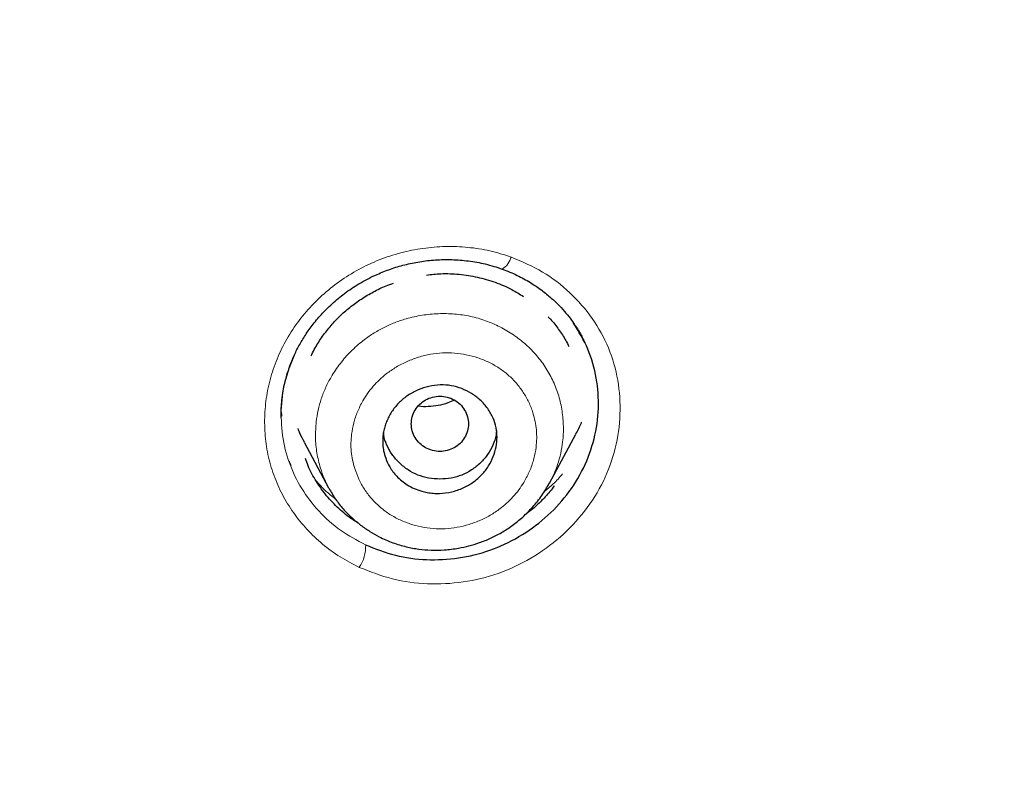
# Model space of a CAD drawing. Header units: millimetres. Extents: x 8 to 830, y 12 to 2106.
# Tile 181 of 256: x 485 to 500, y 1776 to 1788. Entities that reach past the tile are written whole.
import ezdxf

# ---------------------------------------------------------------- set-up
doc = ezdxf.new("R2010")
doc.units = ezdxf.units.MM

msp = doc.modelspace()

# ---------------------------------------------------------------- linework, layer by layer
at = {"color": 7, "linetype": 'Continuous', "lineweight": 30}
for p, q in [((488.723, 1782.115), (488.725, 1782.065)), ((488.723, 1782.115), (488.725, 1782.065)), ((488.725, 1782.065), (488.725, 1782.052)), ((488.725, 1782.065), (488.725, 1782.052)), ((492.945, 1780.997), (493.356, 1781.766)), ((489.085, 1781.641), (489.469, 1780.922)), ((489.474, 1780.914), (489.47, 1780.922)), ((493.022, 1780.951), (493.022, 1780.951)), ((493.022, 1780.951), (493.022, 1780.951)), ((489.386, 1780.862), (489.386, 1780.862)), ((489.386, 1780.862), (489.386, 1780.862))]:
    msp.add_line(p, q, dxfattribs=at)
at = {"color": 8, "linetype": 'Continuous', "lineweight": 0}
for centre, radius, start, end in [((492.042, 1784.632), 0.309, 300.721, 345.6896), ((489.452, 1780.003), 0.6, 326.3378, 2.0233)]:
    msp.add_arc(centre, radius, start, end, dxfattribs=at)
at = {"color": 7, "linetype": 'Continuous', "lineweight": 30}
for points, knots in [([(510.735, 1777.283), (511.196, 1778.511), (512.114, 1780.956), (513.098, 1784.726), (513.872, 1788.507), (514.456, 1792.3), (514.943, 1796.485), (515.298, 1801.065), (515.507, 1806.03), (515.602, 1811.577), (515.593, 1817.706), (515.581, 1824.436), (515.477, 1831.185), (515.158, 1837.963), (514.614, 1843.619), (513.944, 1848.142), (513.279, 1851.54), (512.399, 1854.924), (511.244, 1858.268), (509.826, 1861.345), (508.149, 1864.109), (506.256, 1866.524), (504.046, 1868.669), (501.607, 1870.523), (499.025, 1872.121), (495.903, 1873.724), (492.217, 1875.246), (487.967, 1876.614), (483.651, 1877.697), (479.286, 1878.524), (474.885, 1879.093), (470.474, 1879.417), (466.081, 1879.544), (461.71, 1879.555), (457.339, 1879.543), (452.947, 1879.415), (448.536, 1879.093), (444.134, 1878.525), (439.769, 1877.697), (435.453, 1876.616), (431.203, 1875.245), (427.517, 1873.725), (424.396, 1872.122), (421.813, 1870.525), (419.375, 1868.669), (417.164, 1866.525), (415.271, 1864.109), (413.594, 1861.345), (412.176, 1858.269), (411.021, 1854.924), (410.141, 1851.54), (409.476, 1848.142), (408.806, 1843.619), (408.262, 1837.963), (407.943, 1831.185), (407.839, 1824.437), (407.828, 1817.706), (407.817, 1811.126), (407.941, 1804.673), (408.288, 1798.348), (408.866, 1792.889), (409.585, 1788.305), (410.354, 1784.591), (411.329, 1780.89), (412.232, 1778.489), (412.686, 1777.283)], [0, 0, 0, 0, 0.01422, 0.028301, 0.042283, 0.056188, 0.070046, 0.088148, 0.106186, 0.124159, 0.148558, 0.172923, 0.197399, 0.221993, 0.24671, 0.259145, 0.27167, 0.284302, 0.297067, 0.309991, 0.320883, 0.3319, 0.342924, 0.353811, 0.364567, 0.375221, 0.391058, 0.40678, 0.422432, 0.438055, 0.453668, 0.469227, 0.484683, 0.500001, 0.515318, 0.530774, 0.546334, 0.561944, 0.577571, 0.59322, 0.608942, 0.624779, 0.635434, 0.646191, 0.657076, 0.668103, 0.679114, 0.690014, 0.702933, 0.7157, 0.728331, 0.740856, 0.753291, 0.778008, 0.802602, 0.827078, 0.851444, 0.875842, 0.898728, 0.921719, 0.944802, 0.958463, 0.9722, 0.986034, 1, 1, 1, 1]), ([(510.735, 1777.283), (511.196, 1778.511), (512.114, 1780.956), (513.098, 1784.726), (513.872, 1788.507), (514.456, 1792.3), (514.943, 1796.485), (515.298, 1801.065), (515.507, 1806.03), (515.602, 1811.577), (515.593, 1817.706), (515.581, 1824.436), (515.477, 1831.185), (515.158, 1837.963), (514.614, 1843.619), (513.944, 1848.142), (513.279, 1851.54), (512.399, 1854.924), (511.244, 1858.268), (509.826, 1861.345), (508.149, 1864.109), (506.256, 1866.524), (504.046, 1868.669), (501.607, 1870.523), (499.025, 1872.121), (495.903, 1873.724), (492.217, 1875.246), (487.967, 1876.614), (483.651, 1877.697), (479.286, 1878.524), (474.885, 1879.093), (470.474, 1879.417), (466.081, 1879.544), (461.71, 1879.555), (457.339, 1879.543), (452.947, 1879.415), (448.536, 1879.093), (444.134, 1878.525), (439.769, 1877.697), (435.453, 1876.616), (431.203, 1875.245), (427.517, 1873.725), (424.396, 1872.122), (421.813, 1870.525), (419.375, 1868.669), (417.164, 1866.525), (415.271, 1864.109), (413.594, 1861.345), (412.176, 1858.269), (411.021, 1854.924), (410.141, 1851.54), (409.476, 1848.142), (408.806, 1843.619), (408.262, 1837.963), (407.943, 1831.185), (407.839, 1824.437), (407.828, 1817.706), (407.817, 1811.126), (407.941, 1804.673), (408.288, 1798.348), (408.866, 1792.889), (409.585, 1788.305), (410.354, 1784.591), (411.329, 1780.89), (412.232, 1778.489), (412.686, 1777.283)], [0, 0, 0, 0, 0.01422, 0.028301, 0.042283, 0.056188, 0.070046, 0.088148, 0.106186, 0.124159, 0.148558, 0.172923, 0.197399, 0.221993, 0.24671, 0.259145, 0.27167, 0.284302, 0.297067, 0.309991, 0.320883, 0.3319, 0.342924, 0.353811, 0.364567, 0.375221, 0.391058, 0.40678, 0.422432, 0.438055, 0.453668, 0.469227, 0.484683, 0.500001, 0.515318, 0.530774, 0.546334, 0.561944, 0.577571, 0.59322, 0.608942, 0.624779, 0.635434, 0.646191, 0.657076, 0.668103, 0.679114, 0.690014, 0.702933, 0.7157, 0.728331, 0.740856, 0.753291, 0.778008, 0.802602, 0.827078, 0.851444, 0.875842, 0.898728, 0.921719, 0.944802, 0.958463, 0.9722, 0.986034, 1, 1, 1, 1]), ([(509.342, 1777.405), (509.718, 1778.392), (510.47, 1780.366), (511.332, 1783.407), (512.046, 1786.476), (512.617, 1789.571), (513.077, 1792.68), (513.51, 1796.392), (513.859, 1800.711), (514.082, 1805.632), (514.182, 1810.777), (514.188, 1816.142), (514.173, 1821.731), (514.115, 1827.323), (513.942, 1832.92), (513.588, 1838.517), (513.084, 1843.169), (512.519, 1846.875), (511.991, 1849.641), (511.334, 1852.386), (510.519, 1855.094), (509.512, 1857.746), (508.383, 1860.098), (507.165, 1862.141), (505.916, 1863.888), (504.502, 1865.514), (502.758, 1867.162), (500.656, 1868.771), (498.205, 1870.302), (495.467, 1871.725), (492.454, 1873.021), (489.178, 1874.177), (485.839, 1875.143), (482.453, 1875.939), (478.747, 1876.63), (474.722, 1877.159), (470.387, 1877.487), (466.047, 1877.618), (461.711, 1877.632), (457.374, 1877.617), (453.033, 1877.484), (448.697, 1877.159), (444.672, 1876.63), (440.967, 1875.94), (437.582, 1875.144), (434.243, 1874.177), (430.966, 1873.02), (427.952, 1871.725), (425.215, 1870.302), (422.765, 1868.771), (420.664, 1867.161), (418.919, 1865.515), (417.506, 1863.888), (416.255, 1862.141), (415.039, 1860.097), (413.909, 1857.746), (412.902, 1855.094), (412.087, 1852.386), (411.43, 1849.642), (410.902, 1846.875), (410.337, 1843.17), (409.833, 1838.517), (409.479, 1832.921), (409.306, 1827.324), (409.248, 1821.731), (409.233, 1816.142), (409.239, 1810.852), (409.333, 1805.856), (409.537, 1801.159), (409.896, 1796.466), (410.376, 1792.367), (410.925, 1788.863), (411.488, 1785.949), (412.182, 1783.059), (413.011, 1780.196), (413.722, 1778.336), (414.078, 1777.405)], [0, 0, 0, 0, 0.011709, 0.0234, 0.035079, 0.046745, 0.058401, 0.070053, 0.08835, 0.106637, 0.124908, 0.145647, 0.166375, 0.187119, 0.207887, 0.228673, 0.249479, 0.259892, 0.270315, 0.28075, 0.291198, 0.301658, 0.31213, 0.319994, 0.327864, 0.335737, 0.343609, 0.354092, 0.364563, 0.37502, 0.38755, 0.400066, 0.41258, 0.425091, 0.437599, 0.45323, 0.468841, 0.484431, 0.499999, 0.515569, 0.531166, 0.546782, 0.562408, 0.574915, 0.587424, 0.599934, 0.612454, 0.624987, 0.635443, 0.645912, 0.656393, 0.664263, 0.672136, 0.680006, 0.687871, 0.698343, 0.708803, 0.71925, 0.729685, 0.740108, 0.750521, 0.771326, 0.792113, 0.81288, 0.833624, 0.854353, 0.875091, 0.892532, 0.909986, 0.927451, 0.944927, 0.955919, 0.966921, 0.977933, 0.988958, 1, 1, 1, 1]), ([(509.342, 1777.405), (509.718, 1778.392), (510.47, 1780.366), (511.332, 1783.407), (512.046, 1786.476), (512.617, 1789.571), (513.077, 1792.68), (513.51, 1796.392), (513.859, 1800.711), (514.082, 1805.632), (514.182, 1810.777), (514.188, 1816.142), (514.173, 1821.731), (514.115, 1827.323), (513.942, 1832.92), (513.588, 1838.517), (513.084, 1843.169), (512.519, 1846.875), (511.991, 1849.641), (511.334, 1852.386), (510.519, 1855.094), (509.512, 1857.746), (508.383, 1860.098), (507.165, 1862.141), (505.916, 1863.888), (504.502, 1865.514), (502.758, 1867.162), (500.656, 1868.771), (498.205, 1870.302), (495.467, 1871.725), (492.454, 1873.021), (489.178, 1874.177), (485.839, 1875.143), (482.453, 1875.939), (478.747, 1876.63), (474.722, 1877.159), (470.387, 1877.487), (466.047, 1877.618), (461.711, 1877.632), (457.374, 1877.617), (453.033, 1877.484), (448.697, 1877.159), (444.672, 1876.63), (440.967, 1875.94), (437.582, 1875.144), (434.243, 1874.177), (430.966, 1873.02), (427.952, 1871.725), (425.215, 1870.302), (422.765, 1868.771), (420.664, 1867.161), (418.919, 1865.515), (417.506, 1863.888), (416.255, 1862.141), (415.039, 1860.097), (413.909, 1857.746), (412.902, 1855.094), (412.087, 1852.386), (411.43, 1849.642), (410.902, 1846.875), (410.337, 1843.17), (409.833, 1838.517), (409.479, 1832.921), (409.306, 1827.324), (409.248, 1821.731), (409.233, 1816.142), (409.239, 1810.852), (409.333, 1805.856), (409.537, 1801.159), (409.896, 1796.466), (410.376, 1792.367), (410.925, 1788.863), (411.488, 1785.949), (412.182, 1783.059), (413.011, 1780.196), (413.722, 1778.336), (414.078, 1777.405)], [0, 0, 0, 0, 0.011709, 0.0234, 0.035079, 0.046745, 0.058401, 0.070053, 0.08835, 0.106637, 0.124908, 0.145647, 0.166375, 0.187119, 0.207887, 0.228673, 0.249479, 0.259892, 0.270315, 0.28075, 0.291198, 0.301658, 0.31213, 0.319994, 0.327864, 0.335737, 0.343609, 0.354092, 0.364563, 0.37502, 0.38755, 0.400066, 0.41258, 0.425091, 0.437599, 0.45323, 0.468841, 0.484431, 0.499999, 0.515569, 0.531166, 0.546782, 0.562408, 0.574915, 0.587424, 0.599934, 0.612454, 0.624987, 0.635443, 0.645912, 0.656393, 0.664263, 0.672136, 0.680006, 0.687871, 0.698343, 0.708803, 0.71925, 0.729685, 0.740108, 0.750521, 0.771326, 0.792113, 0.81288, 0.833624, 0.854353, 0.875091, 0.892532, 0.909986, 0.927451, 0.944927, 0.955919, 0.966921, 0.977933, 0.988958, 1, 1, 1, 1]), ([(508.32, 1777.336), (508.798, 1778.495), (509.754, 1780.813), (510.788, 1784.423), (511.617, 1788.08), (512.246, 1791.776), (512.776, 1795.87), (513.17, 1800.359), (513.417, 1805.242), (513.545, 1810.726), (513.559, 1816.809), (513.561, 1823.49), (513.474, 1830.172), (513.167, 1836.849), (512.631, 1842.404), (511.967, 1846.826), (511.302, 1850.116), (510.432, 1853.356), (509.307, 1856.526), (507.943, 1859.411), (506.36, 1861.974), (504.598, 1864.196), (502.559, 1866.182), (500.302, 1867.929), (497.884, 1869.447), (494.921, 1870.991), (491.395, 1872.473), (487.31, 1873.812), (483.151, 1874.878), (478.924, 1875.692), (474.644, 1876.259), (470.335, 1876.586), (466.021, 1876.715), (463.147, 1876.722), (461.71, 1876.725)], [0, 0, 0, 0, 0.027961, 0.055896, 0.083926, 0.111994, 0.13998, 0.176562, 0.213145, 0.249758, 0.299733, 0.349715, 0.399667, 0.449587, 0.499558, 0.524633, 0.549704, 0.574672, 0.599627, 0.624766, 0.645672, 0.666497, 0.687479, 0.708392, 0.729201, 0.750078, 0.781476, 0.812638, 0.843742, 0.874921, 0.906237, 0.937548, 0.968776, 1, 1, 1, 1]), ([(508.211, 1777.329), (508.692, 1778.491), (509.652, 1780.811), (510.687, 1784.424), (511.517, 1788.082), (512.147, 1791.781), (512.677, 1795.88), (513.071, 1800.374), (513.318, 1805.258), (513.446, 1810.741), (513.458, 1816.821), (513.461, 1823.5), (513.374, 1830.177), (513.066, 1836.846), (512.531, 1842.387), (511.87, 1846.799), (511.205, 1850.089), (510.333, 1853.335), (509.204, 1856.508), (507.839, 1859.389), (506.256, 1861.945), (504.496, 1864.158), (502.459, 1866.135), (500.205, 1867.872), (497.79, 1869.383), (494.834, 1870.919), (491.316, 1872.393), (487.241, 1873.725), (483.093, 1874.785), (478.877, 1875.596), (474.608, 1876.159), (470.312, 1876.484), (466.01, 1876.612), (463.143, 1876.619), (461.71, 1876.622)], [0, 0, 0, 0, 0.02807, 0.056049, 0.084097, 0.11222, 0.14029, 0.176957, 0.213595, 0.25024, 0.300239, 0.350256, 0.400249, 0.450165, 0.500053, 0.525046, 0.550147, 0.575233, 0.600252, 0.625384, 0.646253, 0.667044, 0.687993, 0.70887, 0.729645, 0.750488, 0.781834, 0.812944, 0.843996, 0.875125, 0.90639, 0.93765, 0.968827, 1, 1, 1, 1]), ([(488.723, 1782.025), (488.723, 1782.045), (488.722, 1782.092), (488.724, 1782.186), (488.732, 1782.308), (488.751, 1782.439), (488.778, 1782.573), (488.813, 1782.704), (488.86, 1782.846), (488.922, 1783), (489.002, 1783.163), (489.103, 1783.331), (489.226, 1783.503), (489.374, 1783.676), (489.547, 1783.845), (489.747, 1784.007), (489.976, 1784.157), (490.21, 1784.277), (490.443, 1784.369), (490.667, 1784.437), (490.905, 1784.485), (491.152, 1784.513), (491.409, 1784.518), (491.672, 1784.497), (491.939, 1784.451), (492.112, 1784.395), (492.199, 1784.366)], [0, 0, 0, 0, 0.01494, 0.035593, 0.062172, 0.094795, 0.119985, 0.148143, 0.179328, 0.213593, 0.250951, 0.291122, 0.334088, 0.379885, 0.428549, 0.480122, 0.534652, 0.592218, 0.637434, 0.68421, 0.732576, 0.782592, 0.834303, 0.887745, 0.942958, 1, 1, 1, 1]), ([(488.723, 1782.025), (488.723, 1782.045), (488.722, 1782.092), (488.724, 1782.186), (488.732, 1782.308), (488.751, 1782.439), (488.778, 1782.573), (488.813, 1782.704), (488.86, 1782.846), (488.922, 1783), (489.002, 1783.163), (489.103, 1783.331), (489.226, 1783.503), (489.374, 1783.676), (489.547, 1783.845), (489.747, 1784.007), (489.976, 1784.157), (490.21, 1784.277), (490.443, 1784.369), (490.667, 1784.437), (490.905, 1784.485), (491.152, 1784.513), (491.409, 1784.518), (491.672, 1784.497), (491.939, 1784.451), (492.112, 1784.395), (492.199, 1784.366)], [0, 0, 0, 0, 0.01494, 0.035593, 0.062172, 0.094795, 0.119985, 0.148143, 0.179328, 0.213593, 0.250951, 0.291122, 0.334088, 0.379885, 0.428549, 0.480122, 0.534652, 0.592218, 0.637434, 0.68421, 0.732576, 0.782592, 0.834303, 0.887745, 0.942958, 1, 1, 1, 1]), ([(492.199, 1784.366), (492.28, 1784.335), (492.434, 1784.274), (492.64, 1784.159), (492.818, 1784.038), (492.97, 1783.914), (493.097, 1783.792), (493.201, 1783.676), (493.286, 1783.568), (493.354, 1783.47), (493.408, 1783.385), (493.448, 1783.313), (493.478, 1783.256), (493.493, 1783.224), (493.5, 1783.211)], [0, 0, 0, 0, 0.140146, 0.269606, 0.388588, 0.497207, 0.595538, 0.68364, 0.761566, 0.829362, 0.887067, 0.934714, 0.97234, 1, 1, 1, 1]), ([(492.199, 1784.366), (492.28, 1784.335), (492.434, 1784.274), (492.64, 1784.159), (492.818, 1784.038), (492.97, 1783.914), (493.097, 1783.792), (493.201, 1783.676), (493.286, 1783.568), (493.354, 1783.47), (493.408, 1783.385), (493.448, 1783.313), (493.478, 1783.256), (493.493, 1783.224), (493.5, 1783.211)], [0, 0, 0, 0, 0.140146, 0.269606, 0.388588, 0.497207, 0.595538, 0.68364, 0.761566, 0.829362, 0.887067, 0.934714, 0.97234, 1, 1, 1, 1]), ([(491.011, 1784.271), (491.085, 1784.28), (491.256, 1784.3), (491.525, 1784.288), (491.812, 1784.244), (492.089, 1784.162), (492.334, 1784.06), (492.474, 1783.971), (492.535, 1783.933)], [0, 0, 0, 0, 0.137648, 0.317897, 0.497866, 0.680457, 0.862921, 1, 1, 1, 1]), ([(491.011, 1784.271), (491.085, 1784.28), (491.256, 1784.3), (491.525, 1784.288), (491.812, 1784.244), (492.089, 1784.162), (492.334, 1784.06), (492.474, 1783.971), (492.535, 1783.933)], [0, 0, 0, 0, 0.137648, 0.317897, 0.497866, 0.680457, 0.862921, 1, 1, 1, 1]), ([(489.193, 1782.997), (489.209, 1783.031), (489.257, 1783.131), (489.356, 1783.286), (489.488, 1783.46), (489.637, 1783.621), (489.802, 1783.766), (489.981, 1783.897), (490.173, 1784.009), (490.342, 1784.093), (490.451, 1784.13), (490.49, 1784.143)], [0, 0, 0, 0, 0.065789, 0.189652, 0.314082, 0.436869, 0.559785, 0.684308, 0.807634, 0.931271, 1, 1, 1, 1]), ([(489.193, 1782.997), (489.209, 1783.031), (489.257, 1783.131), (489.356, 1783.286), (489.488, 1783.46), (489.637, 1783.621), (489.802, 1783.766), (489.981, 1783.897), (490.173, 1784.009), (490.342, 1784.093), (490.451, 1784.13), (490.49, 1784.143)], [0, 0, 0, 0, 0.065789, 0.189652, 0.314082, 0.436869, 0.559785, 0.684308, 0.807634, 0.931271, 1, 1, 1, 1]), ([(492.923, 1783.613), (492.935, 1783.601), (492.996, 1783.541), (493.09, 1783.417), (493.188, 1783.272), (493.234, 1783.177), (493.25, 1783.144)], [0, 0, 0, 0, 0.087207, 0.447321, 0.809751, 1, 1, 1, 1]), ([(492.923, 1783.613), (492.935, 1783.601), (492.996, 1783.541), (493.09, 1783.417), (493.188, 1783.272), (493.234, 1783.177), (493.25, 1783.144)], [0, 0, 0, 0, 0.087207, 0.447321, 0.809751, 1, 1, 1, 1]), ([(490.051, 1780.024), (490.205, 1779.963), (490.511, 1779.842), (491.01, 1779.778), (491.514, 1779.802), (492.009, 1779.923), (492.471, 1780.139), (492.883, 1780.437), (493.23, 1780.804), (493.494, 1781.227), (493.662, 1781.69), (493.73, 1782.171), (493.696, 1782.65), (493.569, 1783.111), (493.404, 1783.381), (493.322, 1783.515)], [0, 0, 0, 0, 0.0775103, 0.154486, 0.2312943, 0.3083361, 0.3854772, 0.462408, 0.5392646, 0.6162271, 0.6931596, 0.7699423, 0.8467555, 0.9237096, 1, 1, 1, 1]), ([(490.051, 1780.024), (490.205, 1779.963), (490.511, 1779.842), (491.01, 1779.778), (491.514, 1779.802), (492.009, 1779.923), (492.471, 1780.139), (492.883, 1780.437), (493.23, 1780.804), (493.494, 1781.227), (493.662, 1781.69), (493.73, 1782.171), (493.696, 1782.65), (493.569, 1783.111), (493.404, 1783.381), (493.322, 1783.515)], [0, 0, 0, 0, 0.0775103, 0.154486, 0.2312943, 0.3083361, 0.3854772, 0.462408, 0.5392646, 0.6162271, 0.6931596, 0.7699423, 0.8467555, 0.9237096, 1, 1, 1, 1]), ([(492.12, 1781.72), (492.117, 1781.669), (492.111, 1781.565), (492.064, 1781.411), (491.989, 1781.262), (491.883, 1781.125), (491.747, 1781.007), (491.586, 1780.915), (491.406, 1780.853), (491.245, 1780.83), (491.116, 1780.834), (491.022, 1780.846), (490.881, 1780.879), (490.709, 1780.955), (490.541, 1781.092), (490.431, 1781.239), (490.367, 1781.376), (490.334, 1781.493), (490.321, 1781.584), (490.318, 1781.663), (490.323, 1781.74), (490.336, 1781.823), (490.358, 1781.904), (490.398, 1782.011), (490.467, 1782.137), (490.579, 1782.272), (490.717, 1782.383), (490.875, 1782.468), (491.047, 1782.523), (491.224, 1782.547), (491.399, 1782.535), (491.566, 1782.488), (491.719, 1782.412), (491.858, 1782.306), (491.975, 1782.175), (492.06, 1782.025), (492.11, 1781.872), (492.117, 1781.769), (492.12, 1781.72)], [0, 0, 0, 0, 0.028498, 0.057718, 0.087698, 0.118451, 0.150171, 0.182649, 0.216181, 0.250551, 0.268145, 0.285032, 0.301398, 0.346566, 0.386212, 0.420343, 0.4488, 0.471848, 0.489175, 0.50092, 0.5164, 0.531945, 0.547386, 0.562865, 0.593968, 0.625088, 0.656318, 0.687793, 0.719343, 0.751179, 0.782259, 0.813388, 0.844514, 0.875622, 0.910187, 0.942358, 0.972336, 1, 1, 1, 1]), ([(491.67, 1781.929), (491.666, 1781.967), (491.66, 1782.043), (491.613, 1782.149), (491.542, 1782.24), (491.447, 1782.31), (491.337, 1782.354), (491.22, 1782.369), (491.102, 1782.354), (490.992, 1782.31), (490.898, 1782.24), (490.826, 1782.149), (490.78, 1782.043), (490.764, 1781.929), (490.78, 1781.816), (490.826, 1781.71), (490.898, 1781.618), (490.992, 1781.549), (491.102, 1781.505), (491.22, 1781.489), (491.337, 1781.505), (491.447, 1781.549), (491.542, 1781.618), (491.613, 1781.71), (491.66, 1781.816), (491.666, 1781.891), (491.67, 1781.929)], [0, 0, 0, 0, 0.041659, 0.083341, 0.125, 0.166659, 0.208341, 0.25, 0.291659, 0.333341, 0.375, 0.416659, 0.458341, 0.5, 0.541659, 0.583341, 0.625, 0.666659, 0.708341, 0.75, 0.791659, 0.833341, 0.875, 0.916659, 0.958341, 1, 1, 1, 1]), ([(491.447, 1782.303), (491.413, 1782.288), (491.331, 1782.25), (491.192, 1782.214), (491.038, 1782.197), (490.931, 1782.196), (490.88, 1782.206), (490.878, 1782.207)], [0, 0, 0, 0, 0.191307, 0.458934, 0.724252, 0.989251, 1, 1, 1, 1]), ([(489.087, 1781.642), (489.062, 1781.688), (489.024, 1781.757), (488.997, 1781.83), (488.989, 1781.855)], [0, 0, 0, 0, 0.6684791, 1, 1, 1, 1]), ([(493.446, 1781.955), (493.444, 1781.95), (493.42, 1781.885), (493.386, 1781.824), (493.354, 1781.767)], [0, 0, 0, 0, 0.07111, 1, 1, 1, 1]), ([(492.109, 1781.822), (492.108, 1781.8), (492.102, 1781.722), (492.058, 1781.594), (491.975, 1781.443), (491.86, 1781.311), (491.723, 1781.2), (491.568, 1781.118), (491.398, 1781.07), (491.22, 1781.055), (491.042, 1781.07), (490.872, 1781.118), (490.717, 1781.199), (490.58, 1781.311), (490.464, 1781.443), (490.382, 1781.594), (490.339, 1781.712), (490.334, 1781.78), (490.333, 1781.792)], [0, 0, 0, 0, 0.0267355, 0.0940999, 0.1613631, 0.2313211, 0.3014497, 0.3687461, 0.4360027, 0.5060164, 0.5761942, 0.6434852, 0.7106875, 0.7806097, 0.8509107, 0.9183174, 0.9856188, 1, 1, 1, 1]), ([(489.929, 1780.373), (489.902, 1780.388), (489.793, 1780.451), (489.626, 1780.593), (489.432, 1780.793), (489.271, 1781.021), (489.161, 1781.219), (489.118, 1781.345), (489.105, 1781.383)], [0, 0, 0, 0, 0.070608, 0.279287, 0.489062, 0.697971, 0.909614, 1, 1, 1, 1]), ([(489.929, 1780.373), (489.902, 1780.388), (489.793, 1780.451), (489.626, 1780.593), (489.432, 1780.793), (489.271, 1781.021), (489.161, 1781.219), (489.118, 1781.345), (489.105, 1781.383)], [0, 0, 0, 0, 0.070608, 0.279287, 0.489062, 0.697971, 0.909614, 1, 1, 1, 1]), ([(488.847, 1781.34), (488.849, 1781.334), (488.854, 1781.31), (488.866, 1781.289), (488.874, 1781.274)], [0, 0, 0, 0, 0.269507, 1, 1, 1, 1]), ([(488.847, 1781.34), (488.849, 1781.334), (488.854, 1781.31), (488.866, 1781.289), (488.874, 1781.274)], [0, 0, 0, 0, 0.269507, 1, 1, 1, 1]), ([(489.471, 1780.918), (489.505, 1780.859), (489.572, 1780.744), (489.695, 1780.589), (489.828, 1780.453), (489.969, 1780.335), (490.114, 1780.235), (490.282, 1780.139), (490.473, 1780.056), (490.684, 1779.992), (490.885, 1779.955), (491.085, 1779.939), (491.295, 1779.942), (491.494, 1779.966), (491.68, 1780.007), (491.847, 1780.057), (492.018, 1780.126), (492.191, 1780.215), (492.362, 1780.327), (492.528, 1780.462), (492.685, 1780.62), (492.827, 1780.797), (492.904, 1780.929), (492.941, 1780.993)], [0, 0, 0, 0, 0.04903, 0.096431, 0.14215, 0.18609, 0.228162, 0.2683, 0.324795, 0.376883, 0.424898, 0.470101, 0.519115, 0.573116, 0.611907, 0.652926, 0.696186, 0.741717, 0.789493, 0.839568, 0.89199, 0.946766, 1, 1, 1, 1]), ([(493.02, 1780.953), (492.997, 1780.922), (492.931, 1780.833), (492.803, 1780.7), (492.672, 1780.579), (492.586, 1780.518), (492.561, 1780.5)], [0, 0, 0, 0, 0.177341, 0.516513, 0.853615, 1, 1, 1, 1]), ([(493.02, 1780.953), (492.997, 1780.922), (492.931, 1780.833), (492.803, 1780.7), (492.672, 1780.579), (492.586, 1780.518), (492.561, 1780.5)], [0, 0, 0, 0, 0.177341, 0.516513, 0.853615, 1, 1, 1, 1]), ([(491.395, 1756.852), (492.037, 1757.43), (493.321, 1758.584), (495.239, 1760.318), (496.884, 1761.823), (498.255, 1763.1), (499.357, 1764.146), (500.449, 1765.203), (501.398, 1766.15), (502.208, 1766.984), (502.884, 1767.7), (503.548, 1768.426), (504.197, 1769.164), (504.83, 1769.915), (505.443, 1770.68), (506.033, 1771.462), (506.597, 1772.26), (507.131, 1773.078), (507.635, 1773.913), (508.108, 1774.765), (508.551, 1775.632), (508.965, 1776.511), (509.216, 1777.107), (509.342, 1777.405)], [0, 0, 0, 0, 0.093359, 0.186706, 0.280006, 0.334976, 0.389956, 0.444959, 0.499974, 0.535699, 0.571426, 0.607157, 0.64289, 0.678614, 0.714318, 0.750006, 0.785687, 0.821385, 0.857107, 0.892845, 0.928584, 0.964309, 1, 1, 1, 1]), ([(491.395, 1756.852), (492.037, 1757.43), (493.321, 1758.584), (495.239, 1760.318), (496.884, 1761.823), (498.255, 1763.1), (499.357, 1764.146), (500.449, 1765.203), (501.398, 1766.15), (502.208, 1766.984), (502.884, 1767.7), (503.548, 1768.426), (504.197, 1769.164), (504.83, 1769.915), (505.443, 1770.68), (506.033, 1771.462), (506.597, 1772.26), (507.131, 1773.078), (507.635, 1773.913), (508.108, 1774.765), (508.551, 1775.632), (508.965, 1776.511), (509.216, 1777.107), (509.342, 1777.405)], [0, 0, 0, 0, 0.093359, 0.186706, 0.280006, 0.334976, 0.389956, 0.444959, 0.499974, 0.535699, 0.571426, 0.607157, 0.64289, 0.678614, 0.714318, 0.750006, 0.785687, 0.821385, 0.857107, 0.892845, 0.928584, 0.964309, 1, 1, 1, 1]), ([(461.71, 1758.483), (462.961, 1758.486), (465.459, 1758.492), (469.201, 1758.583), (472.931, 1758.781), (476.381, 1759.109), (479.551, 1759.54), (482.448, 1760.039), (485.33, 1760.651), (487.853, 1761.305), (490.014, 1761.965), (491.823, 1762.593), (493.607, 1763.298), (495.36, 1764.087), (497.068, 1764.965), (498.719, 1765.938), (500.232, 1766.97), (501.609, 1768.053), (502.847, 1769.176), (503.989, 1770.383), (505.033, 1771.661), (505.982, 1773.001), (506.842, 1774.398), (507.628, 1775.843), (508.089, 1776.838), (508.32, 1777.336)], [0, 0, 0, 0, 0.069983, 0.139819, 0.209532, 0.279196, 0.333982, 0.388895, 0.444034, 0.499198, 0.534947, 0.570667, 0.606421, 0.642292, 0.678185, 0.713872, 0.749485, 0.780797, 0.812262, 0.843597, 0.874737, 0.905872, 0.93711, 0.968486, 1, 1, 1, 1]), ([(461.71, 1758.579), (462.957, 1758.582), (465.448, 1758.588), (469.179, 1758.678), (472.898, 1758.874), (476.338, 1759.199), (479.499, 1759.627), (482.387, 1760.124), (485.261, 1760.731), (487.777, 1761.381), (489.933, 1762.036), (491.737, 1762.66), (493.516, 1763.361), (495.265, 1764.144), (496.97, 1765.017), (498.617, 1765.984), (500.128, 1767.009), (501.504, 1768.086), (502.741, 1769.203), (503.882, 1770.404), (504.925, 1771.676), (505.873, 1773.01), (506.733, 1774.402), (507.519, 1775.841), (507.98, 1776.832), (508.211, 1777.329)], [0, 0, 0, 0, 0.069984, 0.139823, 0.209539, 0.279207, 0.333996, 0.38891, 0.444049, 0.499214, 0.534963, 0.570684, 0.606438, 0.642308, 0.678202, 0.71389, 0.749503, 0.780813, 0.812277, 0.843614, 0.874752, 0.905882, 0.937115, 0.968487, 1, 1, 1, 1]), ([(510.734, 1777.283), (510.426, 1776.567), (509.808, 1775.134), (508.698, 1773.068), (507.438, 1771.087), (506.041, 1769.196), (504.552, 1767.374), (502.483, 1765.013), (500.152, 1762.525), (498.321, 1760.64), (497.587, 1759.884)], [0, 0, 0, 0, 0.10699, 0.214039, 0.321081, 0.428225, 0.535423, 0.642523, 0.856592, 1, 1, 1, 1]), ([(510.734, 1777.283), (510.426, 1776.567), (509.808, 1775.134), (508.698, 1773.068), (507.438, 1771.087), (506.041, 1769.196), (504.552, 1767.374), (502.483, 1765.013), (500.152, 1762.525), (498.321, 1760.64), (497.587, 1759.884)], [0, 0, 0, 0, 0.10699, 0.214039, 0.321081, 0.428225, 0.535423, 0.642523, 0.856592, 1, 1, 1, 1])]:
    msp.add_open_spline(points, degree=3, knots=knots, dxfattribs=at)
at = {"color": 8, "linetype": 'Continuous', "lineweight": 0}
for points, knots in [([(461.71, 1877.106), (463.633, 1877.101), (467.47, 1877.089), (473.208, 1876.804), (478.42, 1876.168), (483.101, 1875.272), (487.279, 1874.208), (491.401, 1872.866), (494.969, 1871.372), (497.968, 1869.816), (500.422, 1868.283), (502.716, 1866.525), (504.78, 1864.516), (506.577, 1862.28), (508.198, 1859.7), (509.592, 1856.79), (510.744, 1853.588), (511.635, 1850.31), (512.317, 1846.984), (512.994, 1842.527), (513.541, 1836.936), (513.855, 1830.217), (513.944, 1823.496), (513.943, 1816.773), (513.927, 1810.204), (513.753, 1803.798), (513.347, 1797.579), (512.711, 1792.259), (511.939, 1787.835), (511.125, 1784.287), (510.115, 1780.769), (509.187, 1778.501), (508.722, 1777.363)], [0, 0, 0, 0, 0.041621, 0.083027, 0.124254, 0.155187, 0.186259, 0.217684, 0.249258, 0.270278, 0.291311, 0.312423, 0.333508, 0.354515, 0.375614, 0.400882, 0.426039, 0.451271, 0.476543, 0.501735, 0.551843, 0.601883, 0.651941, 0.702019, 0.752119, 0.798831, 0.845298, 0.891449, 0.918531, 0.94558, 0.97268, 1, 1, 1, 1]), ([(507.596, 1777.288), (508.035, 1778.32), (508.91, 1780.377), (509.885, 1783.568), (510.684, 1786.79), (511.314, 1790.048), (511.919, 1794.063), (512.419, 1798.836), (512.745, 1804.36), (512.89, 1809.886), (512.918, 1815.413), (512.918, 1820.942), (512.891, 1826.476), (512.756, 1832.013), (512.447, 1837.545), (511.988, 1842.139), (511.464, 1845.793), (510.964, 1848.517), (510.331, 1851.223), (509.544, 1853.897), (508.565, 1856.514), (507.463, 1858.833), (506.273, 1860.848), (505.049, 1862.57), (503.668, 1864.166), (501.973, 1865.782), (499.926, 1867.363), (497.526, 1868.872), (494.841, 1870.272), (491.886, 1871.547), (488.669, 1872.681), (485.385, 1873.629), (482.056, 1874.414), (478.422, 1875.087), (474.482, 1875.601), (470.237, 1875.919), (465.977, 1876.044), (463.133, 1876.052), (461.71, 1876.056)], [0, 0, 0, 0, 0.025187, 0.050179, 0.075123, 0.100094, 0.125136, 0.166903, 0.208626, 0.250313, 0.291969, 0.333625, 0.37529, 0.416998, 0.458703, 0.500331, 0.521117, 0.541911, 0.562756, 0.58369, 0.604635, 0.625533, 0.64124, 0.657021, 0.672697, 0.688253, 0.709036, 0.729951, 0.750861, 0.775791, 0.800731, 0.825772, 0.850789, 0.87571, 0.906738, 0.93776, 0.968848, 1, 1, 1, 1]), ([(507.596, 1777.288), (508.035, 1778.32), (508.91, 1780.377), (509.885, 1783.568), (510.684, 1786.79), (511.314, 1790.048), (511.919, 1794.063), (512.419, 1798.836), (512.745, 1804.36), (512.89, 1809.886), (512.918, 1815.413), (512.918, 1820.942), (512.891, 1826.476), (512.756, 1832.013), (512.447, 1837.545), (511.988, 1842.139), (511.464, 1845.793), (510.964, 1848.517), (510.331, 1851.223), (509.544, 1853.897), (508.565, 1856.514), (507.463, 1858.833), (506.273, 1860.848), (505.049, 1862.57), (503.668, 1864.166), (501.973, 1865.782), (499.926, 1867.363), (497.526, 1868.872), (494.841, 1870.272), (491.886, 1871.547), (488.669, 1872.681), (485.385, 1873.629), (482.056, 1874.414), (478.422, 1875.087), (474.482, 1875.601), (470.237, 1875.919), (465.977, 1876.044), (463.133, 1876.052), (461.71, 1876.056)], [0, 0, 0, 0, 0.025187, 0.050179, 0.075123, 0.100094, 0.125136, 0.166903, 0.208626, 0.250313, 0.291969, 0.333625, 0.37529, 0.416998, 0.458703, 0.500331, 0.521117, 0.541911, 0.562756, 0.58369, 0.604635, 0.625533, 0.64124, 0.657021, 0.672697, 0.688253, 0.709036, 0.729951, 0.750861, 0.775791, 0.800731, 0.825772, 0.850789, 0.87571, 0.906738, 0.93776, 0.968848, 1, 1, 1, 1]), ([(489.951, 1779.67), (489.848, 1779.723), (489.644, 1779.828), (489.369, 1780.032), (489.122, 1780.265), (488.91, 1780.527), (488.734, 1780.814), (488.599, 1781.121), (488.507, 1781.445), (488.461, 1781.778), (488.459, 1782.117), (488.502, 1782.455), (488.589, 1782.789), (488.722, 1783.111), (488.897, 1783.416), (489.111, 1783.698), (489.359, 1783.952), (489.636, 1784.175), (489.939, 1784.365), (490.263, 1784.517), (490.603, 1784.628), (490.953, 1784.698), (491.307, 1784.727), (491.661, 1784.713), (492.009, 1784.661), (492.23, 1784.591), (492.341, 1784.555)], [0, 0, 0, 0, 0.041785, 0.083476, 0.125118, 0.166724, 0.208305, 0.249897, 0.291475, 0.333025, 0.374601, 0.416239, 0.457987, 0.499928, 0.541869, 0.583619, 0.625268, 0.666865, 0.708444, 0.750057, 0.791672, 0.833259, 0.874866, 0.916511, 0.958209, 1, 1, 1, 1]), ([(489.951, 1779.67), (489.848, 1779.723), (489.644, 1779.828), (489.369, 1780.032), (489.122, 1780.265), (488.91, 1780.527), (488.734, 1780.814), (488.599, 1781.121), (488.507, 1781.445), (488.461, 1781.778), (488.459, 1782.117), (488.502, 1782.455), (488.589, 1782.789), (488.722, 1783.111), (488.897, 1783.416), (489.111, 1783.698), (489.359, 1783.952), (489.636, 1784.175), (489.939, 1784.365), (490.263, 1784.517), (490.603, 1784.628), (490.953, 1784.698), (491.307, 1784.727), (491.661, 1784.713), (492.009, 1784.661), (492.23, 1784.591), (492.341, 1784.555)], [0, 0, 0, 0, 0.041785, 0.083476, 0.125118, 0.166724, 0.208305, 0.249897, 0.291475, 0.333025, 0.374601, 0.416239, 0.457987, 0.499928, 0.541869, 0.583619, 0.625268, 0.666865, 0.708444, 0.750057, 0.791672, 0.833259, 0.874866, 0.916511, 0.958209, 1, 1, 1, 1]), ([(492.341, 1784.555), (492.51, 1784.483), (492.847, 1784.339), (493.276, 1784.004), (493.63, 1783.601), (493.889, 1783.132), (494.036, 1782.618), (494.072, 1782.08), (493.997, 1781.541), (493.81, 1781.021), (493.512, 1780.546), (493.123, 1780.134), (492.661, 1779.8), (492.142, 1779.558), (491.588, 1779.423), (491.024, 1779.396), (490.465, 1779.468), (490.122, 1779.603), (489.951, 1779.67)], [0, 0, 0, 0, 0.062635, 0.125193, 0.18765, 0.25001, 0.31239, 0.374839, 0.437304, 0.499788, 0.562295, 0.624826, 0.687398, 0.749992, 0.812473, 0.87485, 0.937308, 1, 1, 1, 1]), ([(492.341, 1784.555), (492.51, 1784.483), (492.847, 1784.339), (493.276, 1784.004), (493.63, 1783.601), (493.889, 1783.132), (494.036, 1782.618), (494.072, 1782.08), (493.997, 1781.541), (493.81, 1781.021), (493.512, 1780.546), (493.123, 1780.134), (492.661, 1779.8), (492.142, 1779.558), (491.588, 1779.423), (491.024, 1779.396), (490.465, 1779.468), (490.122, 1779.603), (489.951, 1779.67)], [0, 0, 0, 0, 0.062635, 0.125193, 0.18765, 0.25001, 0.31239, 0.374839, 0.437304, 0.499788, 0.562295, 0.624826, 0.687398, 0.749992, 0.812473, 0.87485, 0.937308, 1, 1, 1, 1]), ([(489.273, 1781.961), (489.281, 1782.022), (489.299, 1782.144), (489.35, 1782.325), (489.419, 1782.499), (489.516, 1782.686), (489.646, 1782.879), (489.813, 1783.071), (489.989, 1783.227), (490.163, 1783.35), (490.329, 1783.445), (490.505, 1783.524), (490.708, 1783.592), (490.939, 1783.643), (491.195, 1783.668), (491.45, 1783.663), (491.7, 1783.626), (491.94, 1783.557), (492.168, 1783.458), (492.381, 1783.332), (492.575, 1783.18), (492.747, 1783.005), (492.893, 1782.81), (493.009, 1782.597), (493.094, 1782.369), (493.147, 1782.132), (493.168, 1781.889), (493.157, 1781.666), (493.124, 1781.464), (493.074, 1781.286), (493.011, 1781.125), (492.958, 1781.027), (492.935, 1780.984)], [0, 0, 0, 0, 0.028168, 0.056355, 0.084558, 0.112768, 0.150369, 0.187915, 0.225333, 0.25329, 0.28115, 0.309042, 0.337033, 0.374443, 0.411857, 0.449138, 0.486178, 0.523016, 0.559994, 0.597108, 0.634287, 0.671462, 0.708606, 0.745752, 0.782926, 0.820127, 0.857321, 0.894473, 0.922314, 0.950149, 0.977994, 1, 1, 1, 1]), ([(488.954, 1783.059), (488.896, 1782.923), (488.779, 1782.643), (488.713, 1782.196), (488.729, 1781.744), (488.838, 1781.308), (489.033, 1780.903), (489.307, 1780.546), (489.645, 1780.24), (489.916, 1780.096), (490.051, 1780.024)], [0, 0, 0, 0, 0.120239, 0.245769, 0.371058, 0.496639, 0.622373, 0.747993, 0.873771, 1, 1, 1, 1]), ([(488.954, 1783.059), (488.896, 1782.923), (488.779, 1782.643), (488.713, 1782.196), (488.729, 1781.744), (488.838, 1781.308), (489.033, 1780.903), (489.307, 1780.546), (489.645, 1780.24), (489.916, 1780.096), (490.051, 1780.024)], [0, 0, 0, 0, 0.120239, 0.245769, 0.371058, 0.496639, 0.622373, 0.747993, 0.873771, 1, 1, 1, 1]), ([(489.83, 1781.764), (489.826, 1781.719), (489.817, 1781.628), (489.823, 1781.492), (489.843, 1781.357), (489.882, 1781.21), (489.942, 1781.055), (490.03, 1780.897), (490.138, 1780.752), (490.266, 1780.624), (490.412, 1780.513), (490.573, 1780.422), (490.746, 1780.352), (490.927, 1780.303), (491.114, 1780.277), (491.304, 1780.274), (491.494, 1780.296), (491.681, 1780.342), (491.862, 1780.41), (492.032, 1780.498), (492.177, 1780.598), (492.297, 1780.701), (492.395, 1780.804), (492.483, 1780.916), (492.567, 1781.049), (492.643, 1781.204), (492.703, 1781.381), (492.734, 1781.547), (492.745, 1781.698), (492.74, 1781.834), (492.72, 1781.969), (492.682, 1782.115), (492.622, 1782.27), (492.534, 1782.427), (492.426, 1782.571), (492.298, 1782.7), (492.152, 1782.81), (491.991, 1782.901), (491.818, 1782.972), (491.637, 1783.02), (491.45, 1783.047), (491.261, 1783.05), (491.071, 1783.028), (490.884, 1782.982), (490.703, 1782.915), (490.532, 1782.826), (490.387, 1782.727), (490.266, 1782.624), (490.168, 1782.521), (490.08, 1782.409), (489.996, 1782.276), (489.92, 1782.121), (489.859, 1781.945), (489.84, 1781.824), (489.83, 1781.764)], [0, 0, 0, 0, 0.015573, 0.031108, 0.046771, 0.062722, 0.083505, 0.104436, 0.125215, 0.145853, 0.166529, 0.187618, 0.208429, 0.229375, 0.25006, 0.27091, 0.291592, 0.312475, 0.333484, 0.354192, 0.374947, 0.390522, 0.40602, 0.421603, 0.43743, 0.458284, 0.47926, 0.500058, 0.515675, 0.531189, 0.546763, 0.562556, 0.583491, 0.60421, 0.625062, 0.645747, 0.666455, 0.687541, 0.708325, 0.729252, 0.750021, 0.770695, 0.79137, 0.812409, 0.833224, 0.85418, 0.87486, 0.890521, 0.906042, 0.921589, 0.937323, 0.958418, 0.97919, 1, 1, 1, 1]), ([(489.47, 1780.922), (489.446, 1780.969), (489.395, 1781.069), (489.331, 1781.252), (489.28, 1781.47), (489.255, 1781.714), (489.267, 1781.879), (489.273, 1781.961)], [0, 0, 0, 0, 0.144617, 0.314818, 0.542712, 0.771266, 1, 1, 1, 1]), ([(493.148, 1781.141), (493.102, 1781.087), (493.014, 1780.985), (492.909, 1780.9), (492.859, 1780.86)], [0, 0, 0, 0, 0.52965, 1, 1, 1, 1]), ([(493.148, 1781.141), (493.102, 1781.087), (493.014, 1780.985), (492.909, 1780.9), (492.859, 1780.86)], [0, 0, 0, 0, 0.52965, 1, 1, 1, 1]), ([(489.573, 1780.751), (489.524, 1780.788), (489.412, 1780.874), (489.32, 1780.98), (489.267, 1781.039)], [0, 0, 0, 0, 0.434717, 1, 1, 1, 1]), ([(489.573, 1780.751), (489.524, 1780.788), (489.412, 1780.874), (489.32, 1780.98), (489.267, 1781.039)], [0, 0, 0, 0, 0.434717, 1, 1, 1, 1]), ([(461.71, 1758.564), (462.961, 1758.568), (465.459, 1758.575), (469.201, 1758.667), (472.931, 1758.867), (476.381, 1759.196), (479.551, 1759.628), (482.448, 1760.129), (485.33, 1760.741), (487.852, 1761.396), (490.013, 1762.057), (491.822, 1762.685), (493.606, 1763.391), (495.358, 1764.181), (497.067, 1765.059), (498.717, 1766.033), (500.23, 1767.065), (501.607, 1768.149), (502.845, 1769.272), (503.987, 1770.48), (505.03, 1771.758), (505.979, 1773.098), (506.84, 1774.496), (507.625, 1775.942), (508.086, 1776.936), (508.317, 1777.435)], [0, 0, 0, 0, 0.069981, 0.139818, 0.209532, 0.279199, 0.333989, 0.388906, 0.44405, 0.499219, 0.534971, 0.570693, 0.606449, 0.642321, 0.678215, 0.713901, 0.749513, 0.780823, 0.812284, 0.843616, 0.874752, 0.905883, 0.937117, 0.968489, 1, 1, 1, 1]), ([(461.71, 1759.204), (462.397, 1759.205), (463.77, 1759.207), (465.827, 1759.228), (467.883, 1759.27), (469.789, 1759.336), (471.546, 1759.424), (473.155, 1759.53), (474.761, 1759.665), (476.309, 1759.823), (477.798, 1760.002), (479.227, 1760.198), (480.653, 1760.42), (482.074, 1760.67), (483.49, 1760.947), (484.898, 1761.252), (486.298, 1761.588), (487.563, 1761.922), (488.694, 1762.245), (489.693, 1762.553), (490.685, 1762.881), (491.671, 1763.231), (492.65, 1763.606), (493.622, 1764.005), (494.558, 1764.419), (495.457, 1764.846), (496.317, 1765.285), (497.164, 1765.748), (497.995, 1766.237), (498.806, 1766.751), (499.559, 1767.266), (500.254, 1767.779), (500.895, 1768.288), (501.518, 1768.819), (502.123, 1769.372), (502.706, 1769.946), (503.267, 1770.538), (503.804, 1771.149), (504.338, 1771.807), (504.867, 1772.514), (505.389, 1773.269), (505.882, 1774.042), (506.348, 1774.831), (506.788, 1775.636), (507.207, 1776.454), (507.466, 1777.01), (507.596, 1777.288)], [0, 0, 0, 0, 0.039229, 0.078423, 0.117586, 0.15672, 0.187454, 0.218182, 0.248912, 0.279677, 0.307187, 0.334719, 0.362261, 0.3898, 0.417325, 0.444827, 0.472297, 0.499729, 0.519658, 0.539581, 0.559504, 0.57944, 0.5994, 0.6194, 0.63945, 0.65785, 0.67625, 0.694635, 0.712991, 0.731309, 0.749585, 0.765178, 0.780832, 0.796527, 0.812245, 0.827968, 0.843678, 0.859358, 0.874993, 0.89281, 0.910606, 0.928405, 0.94623, 0.964096, 0.982016, 1, 1, 1, 1]), ([(461.71, 1759.204), (462.397, 1759.205), (463.77, 1759.207), (465.827, 1759.228), (467.883, 1759.27), (469.789, 1759.336), (471.546, 1759.424), (473.155, 1759.53), (474.761, 1759.665), (476.309, 1759.823), (477.798, 1760.002), (479.227, 1760.198), (480.653, 1760.42), (482.074, 1760.67), (483.49, 1760.947), (484.898, 1761.252), (486.298, 1761.588), (487.563, 1761.922), (488.694, 1762.245), (489.693, 1762.553), (490.685, 1762.881), (491.671, 1763.231), (492.65, 1763.606), (493.622, 1764.005), (494.558, 1764.419), (495.457, 1764.846), (496.317, 1765.285), (497.164, 1765.748), (497.995, 1766.237), (498.806, 1766.751), (499.559, 1767.266), (500.254, 1767.779), (500.895, 1768.288), (501.518, 1768.819), (502.123, 1769.372), (502.706, 1769.946), (503.267, 1770.538), (503.804, 1771.149), (504.338, 1771.807), (504.867, 1772.514), (505.389, 1773.269), (505.882, 1774.042), (506.348, 1774.831), (506.788, 1775.636), (507.207, 1776.454), (507.466, 1777.01), (507.596, 1777.288)], [0, 0, 0, 0, 0.039229, 0.078423, 0.117586, 0.15672, 0.187454, 0.218182, 0.248912, 0.279677, 0.307187, 0.334719, 0.362261, 0.3898, 0.417325, 0.444827, 0.472297, 0.499729, 0.519658, 0.539581, 0.559504, 0.57944, 0.5994, 0.6194, 0.63945, 0.65785, 0.67625, 0.694635, 0.712991, 0.731309, 0.749585, 0.765178, 0.780832, 0.796527, 0.812245, 0.827968, 0.843678, 0.859358, 0.874993, 0.89281, 0.910606, 0.928405, 0.94623, 0.964096, 0.982016, 1, 1, 1, 1]), ([(508.659, 1777.221), (508.473, 1776.818), (508.103, 1776.015), (507.489, 1774.839), (506.829, 1773.692), (506.114, 1772.578), (505.342, 1771.499), (504.504, 1770.46), (503.6, 1769.466), (502.639, 1768.522), (501.625, 1767.632), (500.522, 1766.769), (499.327, 1765.939), (498.042, 1765.141), (496.716, 1764.405), (495.358, 1763.727), (493.833, 1763.042), (492.14, 1762.365), (490.28, 1761.714), (488.342, 1761.121), (486.327, 1760.58), (484.235, 1760.091), (482.126, 1759.667), (480.002, 1759.305), (477.867, 1759), (475.725, 1758.749), (473.309, 1758.525), (470.619, 1758.355), (467.653, 1758.247), (464.683, 1758.196), (462.701, 1758.192), (461.71, 1758.19)], [0, 0, 0, 0, 0.025248, 0.050371, 0.075397, 0.100368, 0.125337, 0.150402, 0.175567, 0.200756, 0.22589, 0.250892, 0.278821, 0.306819, 0.334884, 0.362996, 0.391094, 0.427706, 0.464184, 0.500608, 0.540376, 0.580223, 0.62014, 0.660111, 0.700114, 0.74012, 0.780099, 0.835033, 0.889977, 0.94496, 1, 1, 1, 1])]:
    msp.add_open_spline(points, degree=3, knots=knots, dxfattribs=at)

doc.saveas('drawing.dxf')
